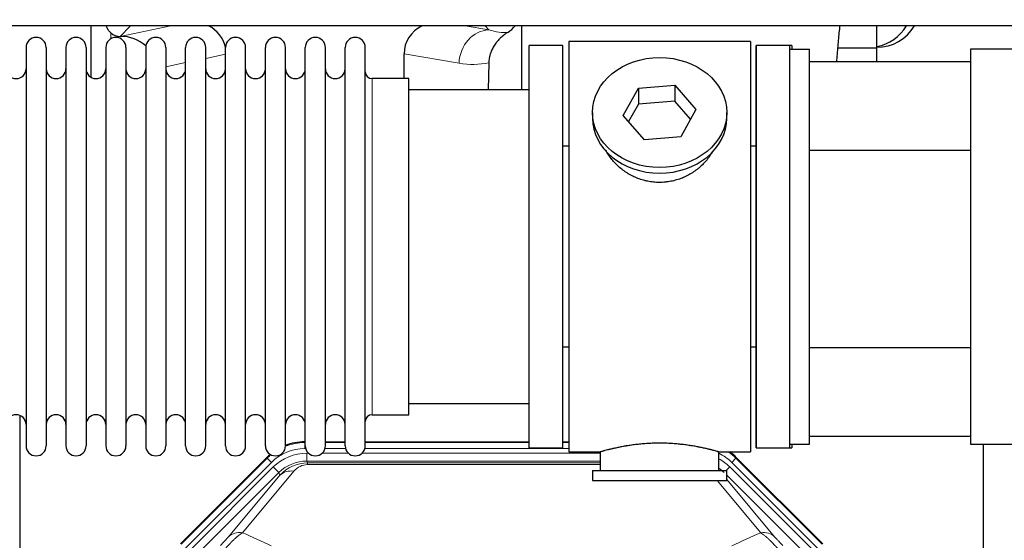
# Model space of a CAD drawing. Header units: inches. Extents: x 0 to 20790, y -12 to 14700.
# Tile 33 of 142: x 6541 to 7039, y 4156 to 4420. Entities that reach past the tile are written whole.
import ezdxf

# ---------------------------------------------------------------- set-up
doc = ezdxf.new("R2010")
doc.units = ezdxf.units.IN
doc.layers.add('1', color=7, linetype='Continuous', true_color=0xffffff)
doc.layers.add('254', color=7, linetype='Continuous', true_color=0xffffff)
doc.styles.add('latin_extended', font='simplex.shx')
doc.dimstyles.get("Standard").update_dxf_attribs({"dimtxt": 0.18, "dimasz": 0.18, "dimexe": 0.18, "dimexo": 0.0625, "dimgap": 0.09, "dimtad": 0, "dimtih": 1, "dimtoh": 1, "dimdec": 4, "dimzin": 0, "dimdsep": 46, "dimtxsty": 'Standard', "dimcen": 0.09, "dimadec": 0, "dimazin": 0, "dimtfac": 1, "dimtdec": 4, "dimtofl": 0, "dimtmove": 0, "dimatfit": 3, "dimfxl": 1, "dimtolj": 1, "dimtzin": 0, "dimarcsym": 0})

# ---------------------------------------------------------------- blocks, each defined once
blk = doc.blocks.new('_U11')
at = {"layer": '254', "color": 3, "linetype": 'Continuous', "lineweight": 13, "transparency": 16777216}
for p, q in [((1822.47, 4419.99), (1286.26, 4419.99)), ((1321.26, 4297.49), (1321.26, 4167.49)), ((7680.83, 4044.99), (1286.26, 4044.99))]:
    blk.add_line(p, q, dxfattribs=at)
at = {"layer": '254', "color": 3, "transparency": 16777216}
for points in [[(1341.68, 4297.49), (1300.84, 4297.49), (1321.26, 4419.99)], [(1300.84, 4167.49), (1341.68, 4167.49), (1321.26, 4044.99)]]:
    blk.add_solid(points, dxfattribs=at)
at = {"layer": 'Defpoints', "color": 0, "transparency": 16777216}
for p in [(1857.47, 4419.99), (1321.26, 4044.99), (7715.83, 4044.99)]:
    blk.add_point(p, dxfattribs=at)
at = {"layer": '254', "color": 2, "lineweight": 13, "transparency": 16777216, "insert": (1137.51, 4074.99), "char_height": 122.5, "attachment_point": 1, "rotation": 90, "style": 'latin_extended'}
blk.add_mtext('\\A1;375', dxfattribs=at)

msp = doc.modelspace()

# ---------------------------------------------------------------- linework, layer by layer
at = {"layer": '1', "color": 2, "linetype": 'Continuous', "lineweight": 25}
for p, q in [((7073.828, 4416.921), (3101.298, 4416.921)), ((6576.811, 4416.918), (6576.811, 4390.877)), ((6794.878, 4416.919), (6794.878, 4384.486)), ((6974.828, 4405.486), (6974.828, 4416.921)), ((6591.623, 4411.533), (6591.781, 4411.533)), ((6910.828, 4408.986), (6818.828, 4408.986)), ((6818.828, 4408.986), (6818.828, 4200.986)), ((6910.828, 4408.986), (6910.828, 4200.986)), ((6544.028, 4405.886), (6544.028, 4204.086)), ((6554.228, 4405.886), (6554.228, 4204.086)), ((6564.228, 4405.886), (6564.228, 4204.086)), ((6574.428, 4405.886), (6574.428, 4204.086)), ((6584.428, 4405.886), (6584.428, 4204.086)), ((6594.628, 4405.886), (6594.628, 4204.086)), ((6604.628, 4405.886), (6604.628, 4204.086)), ((6614.828, 4405.886), (6614.828, 4204.086)), ((6624.828, 4204.086), (6624.828, 4405.886)), ((6635.028, 4204.086), (6635.028, 4405.886)), ((6645.028, 4204.086), (6645.028, 4405.886)), ((6655.228, 4204.086), (6655.228, 4405.886)), ((6665.228, 4204.086), (6665.228, 4405.886)), ((6675.428, 4204.086), (6675.428, 4405.886)), ((6685.428, 4204.086), (6685.428, 4405.886)), ((6695.628, 4204.086), (6695.628, 4405.886)), ((6705.628, 4204.086), (6705.628, 4405.886)), ((6715.828, 4204.086), (6715.828, 4405.886)), ((6735.454, 4390.135), (6735.454, 4402.685)), ((6815.828, 4406.986), (6798.828, 4406.986)), ((6798.828, 4202.986), (6798.828, 4406.986)), ((6815.828, 4202.986), (6815.828, 4406.986)), ((6931.828, 4406.986), (6913.828, 4406.986)), ((6930.828, 4406.986), (6913.828, 4406.986)), ((6913.828, 4406.986), (6913.828, 4304.986)), ((6913.828, 4202.986), (6913.828, 4406.986)), ((6930.828, 4404.984), (6930.828, 4406.986)), ((6930.828, 4404.986), (6940.828, 4404.986)), ((6930.828, 4204.986), (6930.828, 4404.986)), ((6931.828, 4406.986), (6931.828, 4404.986)), ((6940.828, 4204.986), (6940.828, 4404.986)), ((6974.828, 4405.486), (6955.221, 4405.486)), ((6974.828, 4398.83), (6974.828, 4405.486)), ((7107.327, 4404.986), (7022.328, 4404.986)), ((7022.328, 4404.986), (7022.328, 4204.986)), ((6778.343, 4398.185), (6777.977, 4384.485)), ((6940.828, 4398.831), (7022.328, 4398.831)), ((6737.828, 4390.136), (6719.328, 4390.136)), ((6737.828, 4219.836), (6737.828, 4390.136)), ((6798.828, 4384.486), (6737.823, 4384.486)), ((6846.437, 4371.513), (6854.108, 4385.28)), ((6854.108, 4385.28), (6872.5, 4386.722)), ((6854.108, 4385.28), (6854.108, 4377.25)), ((6872.5, 4386.722), (6872.5, 4378.692)), ((6872.5, 4386.722), (6883.219, 4374.396)), ((6872.5, 4378.692), (6854.108, 4377.25)), ((6880.492, 4369.502), (6872.5, 4378.692)), ((6830.828, 4372.954), (6830.828, 4370.086)), ((6854.108, 4377.25), (6849.164, 4368.377)), ((6883.219, 4374.396), (6875.548, 4360.628)), ((6898.828, 4370.086), (6898.828, 4372.954)), ((6857.157, 4359.187), (6846.437, 4371.513)), ((6875.548, 4360.628), (6857.157, 4359.187)), ((6815.828, 4355.986), (6818.828, 4355.986)), ((6910.828, 4355.986), (6913.828, 4355.986)), ((6940.829, 4353.831), (7022.328, 4353.831)), ((6913.828, 4304.986), (6913.828, 4202.986)), ((6818.828, 4253.986), (6815.828, 4253.986)), ((6913.828, 4253.986), (6910.828, 4253.986)), ((6940.829, 4253.831), (7022.328, 4253.831)), ((6737.823, 4225.486), (6798.828, 4225.486)), ((6540.827, 4219.496), (6540.827, 3795.986)), ((6719.328, 4219.836), (6737.828, 4219.836)), ((7022.328, 4208.831), (6940.828, 4208.831)), ((6685.068, 4206.086), (6685.43, 4206.086)), ((6695.63, 4206.086), (6705.628, 4206.086)), ((6715.829, 4206.086), (6798.825, 4206.086)), ((6815.825, 4206.086), (6818.827, 4206.086)), ((6930.828, 4202.986), (6930.828, 4204.987)), ((6930.828, 4204.986), (6940.828, 4204.986)), ((6931.828, 4204.985), (6931.828, 4202.986)), ((7022.328, 4204.986), (7107.327, 4204.986)), ((7028.827, 3877.486), (7028.827, 4204.979)), ((6622.187, 4154.373), (6666.003, 4198.189)), ((6798.828, 4202.986), (6815.828, 4202.986)), ((6818.828, 4200.986), (6834.828, 4200.986)), ((6834.828, 4200.986), (6834.828, 4191.486)), ((6894.423, 4200.986), (6910.828, 4200.986)), ((6894.828, 4191.486), (6894.828, 4201.102)), ((6903.653, 4198.189), (6947.469, 4154.373)), ((6913.828, 4202.986), (6931.828, 4202.986)), ((6913.828, 4202.986), (6930.828, 4202.986)), ((6830.828, 4191.486), (6830.828, 4186.486)), ((6830.828, 4191.486), (6898.828, 4191.486)), ((6898.828, 4186.486), (6898.828, 4191.486)), ((6830.828, 4186.486), (6898.828, 4186.486))]:
    msp.add_line(p, q, dxfattribs=at)
at = {"layer": '1', "color": 110, "linetype": 'Continuous', "lineweight": 13}
for p, q in [((6587.019, 4410.325), (6587.019, 4413.239)), ((6597.01, 4416.92), (6591.623, 4411.533)), ((6591.781, 4411.533), (6617.392, 4416.92)), ((6766.372, 4416.921), (6778.434, 4414.858)), ((6778.434, 4414.858), (6776.578, 4416.921)), ((6645.028, 4402.497), (6635.028, 4400.393)), ((6763.299, 4397.922), (6735.454, 4402.685)), ((6624.829, 4398.248), (6614.829, 4396.144)), ((6719.328, 4219.836), (6719.328, 4390.136)), ((6685.068, 4206.086), (6685.224, 4205.711)), ((6685.224, 4205.711), (6685.429, 4205.711)), ((6685.224, 4202.715), (6685.224, 4205.711)), ((6695.629, 4205.711), (6705.63, 4205.711)), ((6715.83, 4205.711), (6798.825, 4205.711)), ((6815.827, 4205.711), (6818.827, 4205.711)), ((6666.158, 4197.814), (6666.003, 4198.189)), ((6685.616, 4202.715), (6685.224, 4202.715)), ((6686.2, 4200.358), (6687.048, 4200.358)), ((6686.2, 4196.363), (6686.2, 4200.358)), ((6694.01, 4200.358), (6707.248, 4200.358)), ((6705.817, 4202.715), (6695.442, 4202.715)), ((6714.21, 4200.358), (6834.826, 4200.358)), ((6818.827, 4202.715), (6715.643, 4202.715)), ((6903.653, 4198.189), (6903.498, 4197.814)), ((6622.567, 4154.223), (6666.158, 4197.814)), ((6668.276, 4195.695), (6624.686, 4152.105)), ((6627.077, 4151.162), (6669.253, 4193.338)), ((6668.276, 4195.695), (6666.158, 4197.814)), ((6672.077, 4190.513), (6669.253, 4193.338)), ((6834.826, 4196.363), (6686.2, 4196.363)), ((6686.2, 4196.363), (6686.596, 4195.409)), ((6686.596, 4195.409), (6834.825, 4195.409)), ((6686.596, 4194.53), (6686.596, 4195.409)), ((6834.825, 4194.53), (6686.596, 4194.53)), ((6898.55, 4191.486), (6900.403, 4193.338)), ((6942.578, 4151.162), (6900.403, 4193.338)), ((6903.498, 4197.814), (6901.379, 4195.695)), ((6944.97, 4152.105), (6901.379, 4195.695)), ((6903.498, 4197.814), (6947.088, 4154.223)), ((6672.077, 4190.513), (6629.902, 4148.338)), ((6646.553, 4158.004), (6672.631, 4189.176)), ((6679.693, 4191.223), (6653.615, 4160.05)), ((6672.631, 4189.176), (6672.077, 4190.513)), ((6939.754, 4148.338), (6898.828, 4189.263)), ((6916.041, 4160.05), (6893.926, 4186.485)), ((6898.828, 4187.02), (6923.102, 4158.004))]:
    msp.add_line(p, q, dxfattribs=at)
at = {"layer": '1', "color": 2, "linetype": 'Continuous', "lineweight": 25}
for centre, radius, start, end in [((6974.828, 4427.986), 22, 270, 329.80359), ((6970.828, 4427.986), 22, 280.47656, 329.80359), ((6549.128, 4405.886), 5.1, 0, 180), ((6569.328, 4405.886), 5.1, 0, 180), ((6589.528, 4405.886), 5.1, 0, 180), ((6609.728, 4405.886), 5.1, 0, 180), ((6629.928, 4405.886), 5.1, 0, 180), ((6650.128, 4405.886), 5.1, 0, 180), ((6670.328, 4405.886), 5.1, 0, 180), ((6690.528, 4405.886), 5.1, 0, 180), ((6710.728, 4405.886), 5.1, 0, 180), ((6539.028, 4395.136), 5, 180, 0), ((6559.228, 4395.136), 5, 180, 0), ((6579.428, 4395.136), 5, 180, 0), ((6599.628, 4395.136), 5, 180, 0), ((6619.828, 4395.136), 5, 180, 0), ((6640.028, 4395.136), 5, 180, 0), ((6660.228, 4395.136), 5, 180, 0), ((6680.428, 4395.136), 5, 180, 0), ((6700.628, 4395.136), 5, 180, 0), ((6719.328, 4393.636), 3.5, 180, 270), ((6539.028, 4214.836), 5, 0, 180), ((6559.228, 4214.836), 5, 0, 180), ((6579.428, 4214.836), 5, 0, 180), ((6599.628, 4214.836), 5, 0, 180), ((6619.828, 4214.836), 5, 0, 180), ((6640.028, 4214.836), 5, 0, 180), ((6660.228, 4214.836), 5, 0, 180), ((6680.428, 4214.836), 5, 0, 180), ((6700.628, 4214.836), 5, 0, 180), ((6719.328, 4216.336), 3.5, 90, 180), ((6549.128, 4204.086), 5.1, 180, 0), ((6569.328, 4204.086), 5.1, 180, 0), ((6589.528, 4204.086), 5.1, 180, 0), ((6609.728, 4204.086), 5.1, 180, 0), ((6629.928, 4204.086), 5.1, 180, 0), ((6650.128, 4204.086), 5.1, 180, 0), ((6670.328, 4204.086), 5.1, 180, 0), ((6690.528, 4204.086), 5.1, 180, 0), ((6710.728, 4204.086), 5.1, 180, 0)]:
    msp.add_arc(centre, radius, start, end, dxfattribs=at)
for centre, major_axis, ratio, start_param, end_param in [((6591.623, 4418.507), (-7.027, 0), 0.9924325, 0.8563441, 1.5707963), ((6627.006, 4402.007), (-18.076, -3.802), 0.9203203, 3.1559659, 3.980065), ((6754.549, 4402.007), (18.879, -3.229), 0.8876007, 2.2687905, 3.2922561), ((6781.26, 4424.666), (12.412, -4.015), 0.9953148, 5.572067, 5.95866), ((6591.781, 4394.598), (-18.402, 0), 0.9203203, 3.9349859, 4.712389), ((6864.828, 4370.086), (34, 0), 0.819152, 3.1416663, 6.2831608), ((6685.099, 4179.049, 0), (10.349, -24.985), 0.998395, 2.7494612, 3.1145601), ((6685.099, 4179.049, 0), (10.349, -24.985), 0.998395, 3.4494404, 3.5337241), ((6884.557, 4179.049, 0), (-10.349, -24.985), 0.998395, 2.7494612, 2.9094018)]:
    msp.add_ellipse(centre, major_axis=major_axis, ratio=ratio, start_param=start_param, end_param=end_param, dxfattribs=at)
at = {"layer": '1', "color": 110, "linetype": 'Continuous', "lineweight": 13}
for centre, major_axis, ratio, start_param, end_param in [((6778.434, 4397.922), (-2.866, -16.757), 0.8876007, 3.3319569, 4.8630524), ((6778.19, 4428.078), (17.605, -10.298), 0.5880236, 5.056727, 5.602163), ((6763.055, 4428.078), (33.02, -17.025), 0.7759833, 5.0998257, 5.5373073), ((6685.251, 4178.682), (10.345, -24.976), 0.9987509, 2.7494612, 3.1209322), ((6685.251, 4178.682), (10.345, -24.976), 0.9987509, 3.439392, 3.5337241), ((6685.251, 4178.682, 0), (9.199, -22.209), 0.998395, 2.7494612, 3.5337241), ((6686.227, 4176.325, 0), (-9.199, 22.209), 0.998395, 5.8910538, 6.6753168), ((6884.405, 4178.682, 0), (-9.199, -22.209), 0.998395, 2.7494612, 3.0857139), ((6884.405, 4178.682), (-10.345, -24.976), 0.9987509, 2.7494612, 2.9335669), ((6686.227, 4176.325), (7.671, -18.519), 0.9977549, 2.7494612, 3.5337241), ((6687.149, 4174.1), (4.311, -20.925), 0.9337003, 2.9520749, 3.7363379), ((6687.149, 4183.207), (2.389, -11.128), 0.8742439, 2.9560698, 3.7403327), ((6883.428, 4176.325), (9.199, 22.209), 0.998395, 5.8910538, 6.1816355), ((6679.693, 4182.115), (-7.67, 6.416), 0.860824, 5.3364913, 6.1801624), ((6883.428, 4176.325, 0), (-7.671, -18.519), 0.9977549, 2.7494612, 2.9288368), ((6653.615, 4150.942), (-7.67, 6.416), 0.860824, 5.3364913, 6.1801624), ((6916.041, 4150.942), (-7.67, -6.416), 0.860824, 3.2446156, 4.0882866)]:
    msp.add_ellipse(centre, major_axis=major_axis, ratio=ratio, start_param=start_param, end_param=end_param, dxfattribs=at)
at = {"layer": '1', "color": 2, "linetype": 'Continuous', "lineweight": 25}
msp.add_ellipse((6864.828, 4372.954), major_axis=(34, 0), ratio=0.819152, dxfattribs=at)
for points, knots in [([(6587.019, 4413.239), (6586.829, 4413.402), (6586.65, 4413.573), (6586.311, 4413.931), (6586.152, 4414.117), (6585.853, 4414.506), (6585.713, 4414.708), (6585.567, 4414.945), (6585.551, 4414.971), (6585.52, 4415.024), (6585.504, 4415.051), (6585.457, 4415.131), (6585.367, 4415.293), (6585.283, 4415.457), (6585.125, 4415.789), (6585.032, 4416.014), (6584.875, 4416.462), (6584.81, 4416.683), (6584.756, 4416.909)], [0, 0, 0, 0, 0.1683112, 0.1683112, 0.3366224, 0.3366224, 0.5049336, 0.5049336, 0.5259725, 0.5259725, 0.5470114, 0.5470114, 0.5890892, 0.6732448, 0.6732448, 0.841556, 0.841556, 1, 1, 1, 1]), ([(6788.056, 4413.56), (6787.715, 4413.354), (6787.047, 4412.925), (6786.085, 4412.235), (6785.164, 4411.498), (6784.577, 4410.975), (6784.004, 4410.435), (6783.725, 4410.157), (6783.181, 4409.584), (6782.916, 4409.289), (6782.595, 4408.909), (6782.531, 4408.832), (6782.404, 4408.678), (6782.217, 4408.446), (6782.035, 4408.211), (6781.68, 4407.736), (6781.227, 4407.092), (6780.817, 4406.424), (6780.428, 4405.745), (6780.245, 4405.399), (6779.9, 4404.696), (6779.738, 4404.338), (6779.439, 4403.61), (6779.301, 4403.239), (6779.144, 4402.767), (6779.113, 4402.672), (6779.069, 4402.529), (6779.054, 4402.482), (6779.025, 4402.386), (6778.954, 4402.147), (6778.888, 4401.907), (6778.74, 4401.33), (6778.656, 4400.942), (6778.516, 4400.163), (6778.461, 4399.771), (6778.379, 4398.982), (6778.353, 4398.585), (6778.343, 4398.185)], [0, 0, 0, 0, 0.0625, 0.125, 0.1875, 0.25, 0.25, 0.3125, 0.3125, 0.375, 0.375, 0.390625, 0.390625, 0.40625, 0.4375, 0.4375, 0.5, 0.5625, 0.5625, 0.625, 0.625, 0.6875, 0.6875, 0.75, 0.75, 0.765625, 0.765625, 0.7734375, 0.7734375, 0.78125, 0.8125, 0.8125, 0.875, 0.875, 0.9375, 0.9375, 1, 1, 1, 1]), ([(6954.652, 4399.009), (6955.095, 4404.446), (6955.615, 4410.494), (6956.142, 4416.234), (6956.214, 4417.009)], [0, 0, 0, 0, 0.8640072, 1, 1, 1, 1]), ([(6867.686, 4337.662), (6866.694, 4337.568), (6865.706, 4337.524), (6863.737, 4337.531), (6862.756, 4337.582), (6860.802, 4337.78), (6859.828, 4337.927), (6858.615, 4338.17), (6858.373, 4338.222), (6858.01, 4338.304), (6857.889, 4338.332), (6857.648, 4338.39), (6857.046, 4338.537), (6856.452, 4338.702), (6855.042, 4339.13), (6854.121, 4339.458), (6852.319, 4340.198), (6851.437, 4340.609), (6850.143, 4341.286), (6849.716, 4341.522), (6849.189, 4341.83), (6849.084, 4341.892), (6848.875, 4342.018), (6848.562, 4342.208), (6848.254, 4342.403), (6847.237, 4343.062), (6846.455, 4343.621), (6844.956, 4344.799), (6844.238, 4345.418), (6842.864, 4346.715), (6842.208, 4347.393), (6840.961, 4348.807), (6840.38, 4349.532), (6839.301, 4351.014), (6838.802, 4351.771), (6838.059, 4353.025), (6837.789, 4353.512), (6837.536, 4354.005)], [0, 0, 0, 0, 0.0792205, 0.0792205, 0.1584409, 0.1584409, 0.2376614, 0.2376614, 0.2574665, 0.2574665, 0.2673691, 0.2673691, 0.2772716, 0.3168819, 0.3168819, 0.3961024, 0.3961024, 0.4753228, 0.4753228, 0.5149331, 0.5149331, 0.5248356, 0.5248356, 0.5347382, 0.5545433, 0.5545433, 0.6337638, 0.6337638, 0.7129842, 0.7129842, 0.7922047, 0.7922047, 0.8714252, 0.8714252, 0.9506456, 0.9506456, 1, 1, 1, 1]), ([(6891.726, 4353.266), (6891.566, 4352.977), (6891.4, 4352.689), (6891.169, 4352.304), (6891.109, 4352.207), (6890.99, 4352.012), (6890.808, 4351.722), (6890.621, 4351.435), (6890.24, 4350.864), (6889.976, 4350.489), (6889.157, 4349.38), (6888.574, 4348.663), (6887.334, 4347.273), (6886.677, 4346.6), (6885.808, 4345.789), (6885.544, 4345.547), (6885.274, 4345.31), (6885.093, 4345.152), (6885.002, 4345.074), (6884.545, 4344.685), (6884.173, 4344.382), (6883.037, 4343.501), (6882.253, 4342.948), (6880.632, 4341.912), (6879.796, 4341.429), (6878.501, 4340.76), (6878.062, 4340.546), (6877.395, 4340.239), (6877.17, 4340.139), (6876.831, 4339.993), (6876.718, 4339.945), (6876.49, 4339.85), (6876.376, 4339.803), (6875.347, 4339.389), (6874.42, 4339.065), (6872.54, 4338.508), (6871.587, 4338.274), (6870.139, 4337.993), (6869.653, 4337.91), (6868.919, 4337.804), (6868.673, 4337.771), (6868.181, 4337.713), (6867.934, 4337.686), (6867.686, 4337.662)], [0, 0, 0, 0, 0.0354008, 0.0354008, 0.0474583, 0.0474583, 0.0595158, 0.0836308, 0.0836308, 0.1318607, 0.1318607, 0.2283206, 0.2283206, 0.3247806, 0.3247806, 0.3488955, 0.360953, 0.360953, 0.3730105, 0.3730105, 0.4212405, 0.4212405, 0.5177004, 0.5177004, 0.6141603, 0.6141603, 0.6623903, 0.6623903, 0.6865053, 0.6865053, 0.6985627, 0.6985627, 0.7106202, 0.7106202, 0.8070802, 0.8070802, 0.9035401, 0.9035401, 0.95177, 0.95177, 0.975885, 0.975885, 1, 1, 1, 1]), ([(6894.828, 4200.986), (6894.828, 4200.986), (6894.78, 4200.999), (6894.636, 4201.041), (6894.576, 4201.058), (6894.467, 4201.089), (6894.408, 4201.106), (6894.342, 4201.125), (6894.297, 4201.138), (6894.273, 4201.144), (6894.054, 4201.206), (6893.814, 4201.274), (6893.242, 4201.432), (6892.912, 4201.523), (6892.161, 4201.724), (6891.741, 4201.835), (6891.217, 4201.969), (6891.158, 4201.984), (6891.039, 4202.015), (6890.979, 4202.03), (6890.796, 4202.076), (6890.672, 4202.108), (6890.292, 4202.203), (6890.029, 4202.267), (6889.214, 4202.465), (6888.633, 4202.602), (6887.398, 4202.882), (6886.744, 4203.026), (6885.706, 4203.242), (6885.351, 4203.314), (6884.895, 4203.405), (6884.803, 4203.423), (6884.619, 4203.459), (6884.342, 4203.513), (6884.06, 4203.566), (6883.114, 4203.744), (6882.332, 4203.883), (6880.714, 4204.15), (6879.88, 4204.279), (6878.589, 4204.461), (6877.715, 4204.579), (6876.814, 4204.689), (6876.243, 4204.754), (6876.128, 4204.767), (6875.899, 4204.793), (6875.554, 4204.831), (6875.207, 4204.867), (6874.512, 4204.938), (6874.046, 4204.982), (6872.639, 4205.105), (6871.69, 4205.175), (6869.768, 4205.289), (6868.796, 4205.332), (6867.565, 4205.369), (6867.195, 4205.379), (6866.762, 4205.388), (6866.575, 4205.391), (6866.451, 4205.393), (6866.389, 4205.394), (6865.829, 4205.403), (6865.333, 4205.406), (6863.85, 4205.407), (6862.867, 4205.392), (6860.912, 4205.334), (6859.941, 4205.291), (6858.492, 4205.206), (6858.011, 4205.174), (6857.291, 4205.122), (6857.051, 4205.103), (6856.692, 4205.075), (6856.573, 4205.065), (6856.335, 4205.045), (6856.216, 4205.035), (6855.15, 4204.942), (6854.225, 4204.848), (6852.418, 4204.64), (6851.535, 4204.527), (6849.812, 4204.284), (6848.971, 4204.155), (6848.049, 4204.003), (6847.947, 4203.986), (6847.743, 4203.952), (6847.44, 4203.9), (6847.142, 4203.848), (6846.551, 4203.744), (6846.166, 4203.674), (6845.035, 4203.461), (6844.315, 4203.318), (6842.939, 4203.031), (6842.283, 4202.888), (6841.505, 4202.712), (6841.275, 4202.659), (6841.049, 4202.607), (6840.9, 4202.572), (6840.826, 4202.555), (6840.458, 4202.468), (6840.175, 4202.4), (6839.357, 4202.202), (6838.854, 4202.076), (6837.932, 4201.839), (6837.513, 4201.729), (6836.948, 4201.577), (6836.77, 4201.529), (6836.52, 4201.461), (6836.399, 4201.428), (6836.284, 4201.396), (6836.208, 4201.375), (6836.171, 4201.365), (6835.845, 4201.275), (6835.604, 4201.207), (6835.218, 4201.098), (6835.073, 4201.056), (6834.926, 4201.014), (6834.89, 4201.003), (6834.853, 4200.993), (6834.844, 4200.99), (6834.831, 4200.986), (6834.828, 4200.985), (6834.828, 4200.985)], [0, 0, 0, 0, 0.0311289, 0.0311289, 0.0467558, 0.0467558, 0.0545693, 0.0584761, 0.0584761, 0.0623828, 0.0623828, 0.0936367, 0.0936367, 0.1248906, 0.1248906, 0.1561445, 0.1561445, 0.1600513, 0.1600513, 0.163958, 0.163958, 0.1717715, 0.1717715, 0.1873984, 0.1873984, 0.2186523, 0.2186523, 0.2499062, 0.2499062, 0.2655332, 0.2655332, 0.2694399, 0.2694399, 0.2733467, 0.2811601, 0.2811601, 0.3124141, 0.3124141, 0.343668, 0.343668, 0.3592949, 0.3749219, 0.3749219, 0.3788286, 0.3788286, 0.3827353, 0.3905488, 0.3905488, 0.4061758, 0.4061758, 0.4374297, 0.4374297, 0.4686836, 0.4686836, 0.4764971, 0.4804038, 0.4823572, 0.4823572, 0.4843105, 0.4843105, 0.4999375, 0.4999375, 0.5311914, 0.5311914, 0.5624453, 0.5624453, 0.5780723, 0.5780723, 0.5858857, 0.5858857, 0.5897925, 0.5897925, 0.5936992, 0.5936992, 0.6249531, 0.6249531, 0.656207, 0.656207, 0.6874609, 0.6874609, 0.6913677, 0.6913677, 0.6952744, 0.7030879, 0.7030879, 0.7187148, 0.7187148, 0.7499687, 0.7499687, 0.7812227, 0.7812227, 0.7890361, 0.7929429, 0.7929429, 0.7968496, 0.7968496, 0.8124766, 0.8124766, 0.8437305, 0.8437305, 0.8749844, 0.8749844, 0.8906113, 0.8906113, 0.8984248, 0.9023315, 0.9023315, 0.9062383, 0.9062383, 0.9374922, 0.9374922, 0.9687461, 0.9687461, 0.984373, 0.984373, 0.9921865, 0.9921865, 1, 1, 1, 1])]:
    msp.add_open_spline(points, degree=3, knots=knots, dxfattribs=at)
at = {"layer": '1', "color": 110, "linetype": 'Continuous', "lineweight": 13}
for points, knots in [([(6644.72, 4151.644), (6645.103, 4152.103), (6645.874, 4153), (6646.649, 4153.855), (6647.233, 4154.48), (6647.428, 4154.685), (6647.672, 4154.939), (6647.721, 4154.989), (6647.819, 4155.09), (6647.965, 4155.24), (6648.11, 4155.388), (6648.595, 4155.876), (6648.978, 4156.25), (6649.737, 4156.966), (6650.113, 4157.308), (6650.577, 4157.715), (6650.67, 4157.796), (6650.855, 4157.954), (6651.13, 4158.188), (6651.4, 4158.411), (6651.934, 4158.842), (6652.282, 4159.111), (6652.791, 4159.484), (6652.959, 4159.604), (6653.208, 4159.777), (6653.29, 4159.833), (6653.453, 4159.943), (6653.534, 4159.997), (6653.615, 4160.05)], [0, 0, 0, 0, 0.125, 0.25, 0.25, 0.3125, 0.3125, 0.328125, 0.328125, 0.34375, 0.375, 0.375, 0.5, 0.5, 0.625, 0.625, 0.65625, 0.65625, 0.6875, 0.75, 0.75, 0.875, 0.875, 0.9375, 0.9375, 0.96875, 0.96875, 1, 1, 1, 1]), ([(6916.041, 4160.05), (6916.363, 4159.839), (6916.693, 4159.61), (6917.371, 4159.113), (6917.718, 4158.845), (6918.252, 4158.415), (6918.432, 4158.266), (6918.705, 4158.036), (6918.797, 4157.958), (6918.936, 4157.838), (6918.982, 4157.798), (6919.075, 4157.718), (6919.492, 4157.353), (6920.29, 4156.627), (6921.055, 4155.882), (6921.634, 4155.299), (6921.828, 4155.1), (6922.12, 4154.797), (6922.218, 4154.695), (6922.365, 4154.54), (6922.414, 4154.488), (6922.512, 4154.384), (6922.56, 4154.332), (6923.001, 4153.861), (6923.39, 4153.432), (6924.166, 4152.553), (6924.552, 4152.104), (6924.936, 4151.644)], [0, 0, 0, 0, 0.125, 0.125, 0.25, 0.25, 0.3125, 0.3125, 0.34375, 0.34375, 0.359375, 0.359375, 0.375, 0.5, 0.625, 0.625, 0.6875, 0.6875, 0.71875, 0.71875, 0.734375, 0.734375, 0.75, 0.75, 0.875, 0.875, 1, 1, 1, 1]), ([(6646.553, 4158.004), (6646.528, 4157.973), (6646.502, 4157.943), (6646.449, 4157.88), (6646.422, 4157.848), (6646.34, 4157.751), (6646.282, 4157.684), (6646.103, 4157.477), (6645.974, 4157.331), (6645.766, 4157.098), (6645.694, 4157.018), (6645.583, 4156.895), (6645.526, 4156.832), (6645.468, 4156.768), (6645.428, 4156.725), (6645.409, 4156.703), (6645.229, 4156.507), (6645.062, 4156.326), (6644.711, 4155.951), (6644.527, 4155.756), (6644.287, 4155.504), (6644.214, 4155.427), (6644.14, 4155.35), (6644.091, 4155.298), (6644.066, 4155.272), (6643.94, 4155.142), (6643.839, 4155.037), (6643.532, 4154.72), (6643.324, 4154.507), (6642.901, 4154.076), (6642.685, 4153.859), (6642.466, 4153.639)], [0, 0, 0, 0, 0.03125, 0.03125, 0.0625, 0.0625, 0.125, 0.125, 0.25, 0.25, 0.3125, 0.3125, 0.34375, 0.359375, 0.359375, 0.375, 0.375, 0.5, 0.5, 0.625, 0.625, 0.65625, 0.671875, 0.671875, 0.6875, 0.6875, 0.75, 0.75, 0.875, 0.875, 1, 1, 1, 1]), ([(6927.189, 4153.639), (6926.97, 4153.859), (6926.754, 4154.077), (6926.328, 4154.511), (6926.118, 4154.726), (6925.86, 4154.992), (6925.809, 4155.045), (6925.707, 4155.151), (6925.556, 4155.307), (6925.41, 4155.46), (6925.124, 4155.761), (6924.941, 4155.955), (6924.591, 4156.329), (6924.424, 4156.51), (6924.245, 4156.706), (6924.225, 4156.727), (6924.186, 4156.771), (6924.127, 4156.835), (6923.995, 4156.981), (6923.887, 4157.101), (6923.679, 4157.333), (6923.551, 4157.479), (6923.313, 4157.754), (6923.203, 4157.883), (6923.102, 4158.004)], [0, 0, 0, 0, 0.125, 0.125, 0.25, 0.25, 0.28125, 0.28125, 0.3125, 0.375, 0.375, 0.5, 0.5, 0.625, 0.625, 0.640625, 0.640625, 0.65625, 0.6875, 0.75, 0.75, 0.875, 0.875, 1, 1, 1, 1])]:
    msp.add_open_spline(points, degree=3, knots=knots, dxfattribs=at)
for points in [[(6653.615, 4160.05), (6658.494, 4157.861), (6663.37, 4155.67), (6668.242, 4153.479)], [(6901.414, 4153.479), (6906.286, 4155.67), (6911.162, 4157.861), (6916.041, 4160.05)]]:
    msp.add_open_spline(points, degree=3, dxfattribs=at)

# ---------------------------------------------------------------- dimensions: what is measured, and where the dimension line sits
at = {"layer": '254', "color": 2, "linetype": 'Continuous', "lineweight": 13}
dim = msp.add_linear_dim(base=(1321.261, 4044.986), p1=(1857.472, 4419.986), p2=(7715.828, 4044.986), angle=90, dimstyle='Standard', override={"dimscale": 35, "dimtxt": 3.5, "dimasz": 3.5, "dimexe": 1, "dimexo": 1, "dimgap": 1.75, "dimtad": 1, "dimtih": 0, "dimtoh": 0, "dimdec": 2, "dimlfac": 1, "dimzin": 8, "dimdsep": 46, "dimlunit": 2, "dimtxsty": 'latin_extended', "dimsah": 1, "dimse1": 0, "dimse2": 0, "dimsd1": 0, "dimsd2": 0, "dimclrd": 3, "dimclre": 3, "dimclrt": 2, "dimtol": 0, "dimtm": -0.1, "dimtfac": 0.714286, "dimtdec": 3, "dimtofl": 1, "dimtmove": 0, "dimtzin": 8, "dimlwd": 13, "dimlwe": 13}, dxfattribs=at)
dim.commit()
dim.dimension.update_dxf_attribs({"geometry": '_U11', "text_midpoint": (1321.261, 4232.486), "dimtype": 160})

doc.saveas('drawing.dxf')
